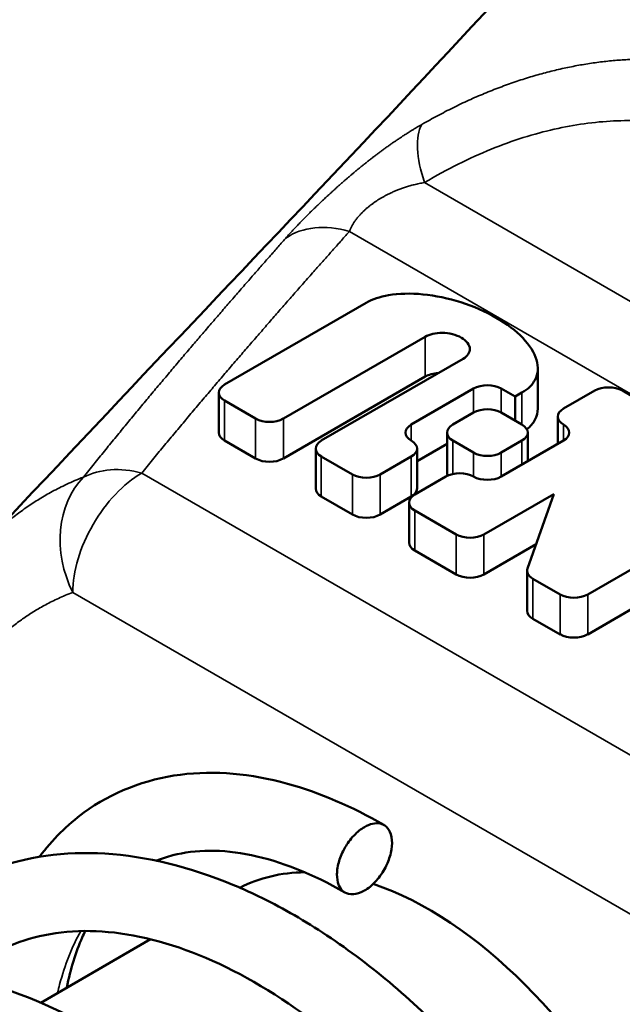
# Model space of a CAD drawing. Header units: millimetres. Extents: x 13 to 404, y 14 to 291.
# Tile 7 of 16: x 358.59 to 364.78, y 95.81 to 105.92. Entities that reach past the tile are written whole.
import ezdxf

# ---------------------------------------------------------------- set-up
doc = ezdxf.new("R2010")
doc.units = ezdxf.units.MM
doc.layers.add('Visible (ISO)', color=7, linetype='Continuous', lineweight=50)
doc.layers.add('Visible Narrow (ISO)', color=7, linetype='Continuous', lineweight=35)

msp = doc.modelspace()

# ---------------------------------------------------------------- linework, layer by layer
at = {"layer": 'Visible (ISO)'}
for p, q in [((360.697, 102.177), (362.153, 103.018)), ((362.757, 102.669), (361.301, 101.828)), ((361.691, 101.602), (363.148, 102.443)), ((363.914, 101.933), (363.914, 102.344)), ((362.757, 102.259), (361.301, 101.418)), ((363.255, 102.136), (362.615, 101.766)), ((363.681, 102.054), (363.539, 102.136)), ((360.638, 102.095), (360.638, 101.684)), ((363.752, 102.095), (363.681, 102.054)), ((363.681, 101.808), (363.681, 102.054)), ((364.499, 102.115), (364.179, 101.931)), ((365.275, 101.831), (364.783, 102.115)), ((361.016, 101.828), (360.697, 102.013)), ((363.042, 101.766), (363.255, 101.89)), ((363.539, 101.89), (363.752, 101.766)), ((364.12, 101.849), (364.12, 101.568)), ((362.983, 101.684), (362.983, 101.274)), ((363.811, 101.684), (363.811, 101.39)), ((361.016, 101.418), (360.697, 101.602)), ((361.633, 101.52), (361.633, 101.11)), ((362.983, 101.568), (362.674, 101.39)), ((362.674, 101.52), (362.674, 101.11)), ((363.255, 101.479), (363.042, 101.602)), ((363.752, 101.602), (363.539, 101.479)), ((364.179, 101.602), (363.539, 101.233)), ((362.011, 101.254), (361.691, 101.438)), ((362.615, 101.438), (362.296, 101.254)), ((362.971, 101.233), (362.651, 101.048)), ((362.011, 100.843), (361.691, 101.028)), ((362.615, 101.028), (362.296, 100.843)), ((363.361, 100.638), (364.081, 101.053)), ((364.081, 101.053), (363.81, 100.289)), ((362.592, 100.966), (362.592, 100.556)), ((364.427, 100.023), (366.062, 100.966)), ((362.651, 100.884), (363.077, 100.638)), ((363.898, 100.537), (363.361, 100.228)), ((363.077, 100.228), (362.651, 100.474)), ((363.805, 100.266), (363.805, 99.855)), ((363.864, 100.184), (364.143, 100.023)), ((365.091, 99.996), (364.427, 99.612)), ((364.143, 99.612), (363.864, 99.773)), ((359.936, 96.482), (358.808, 95.83))]:
    msp.add_line(p, q, dxfattribs=at)
for centre, major_axis, start_param, end_param in [((360.839, 102.095), (-0.201, 0), 5.497787, 7.068583), ((363.397, 102.054), (0.201, 0), 0.785398, 2.356194), ((364.641, 102.033), (-0.201, 0), 3.926991, 5.497787), ((363.397, 101.808), (-0.201, 0), 3.926991, 5.497787), ((364.321, 101.849), (-0.201, 0), 5.497787, 7.068583), ((361.158, 101.91), (0.201, 0), 3.926991, 5.497787), ((362.757, 101.684), (-0.201, 0), 5.497787, 7.068583), ((363.184, 101.684), (-0.201, 0), 5.497787, 7.068583), ((363.61, 101.684), (0.201, 0), 5.497787, 7.068583), ((364.037, 101.684), (0.201, 0), 5.497787, 7.068583), ((360.839, 101.684), (-0.201, 0), 0, 0.785398), ((361.834, 101.52), (-0.201, 0), 5.497787, 7.068583), ((362.473, 101.52), (0.201, 0), 5.497787, 7.068583), ((361.158, 101.5), (-0.201, 0), 0.785398, 2.356194), ((363.397, 101.561), (0.201, 0), 3.926991, 5.497787), ((362.153, 101.336), (0.201, 0), 3.926991, 5.497787), ((363.113, 101.151), (-0.201, 0), 3.926991, 5.497787), ((363.184, 101.274), (-0.201, 0), 0, 0.271449), ((363.397, 101.315), (-0.201, 0), 0.785398, 2.356194), ((361.834, 101.11), (-0.201, 0), 0, 0.785398), ((362.473, 101.11), (0.201, 0), 5.497787, 6.283185), ((362.793, 100.966), (-0.201, 0), 5.497787, 7.068583), ((362.153, 100.925), (-0.201, 0), 0.785398, 2.356194), ((363.219, 100.72), (0.201, 0), 3.926991, 5.497787), ((362.793, 100.556), (-0.201, 0), 0, 0.785398), ((363.219, 100.31), (-0.201, 0), 0.785398, 2.356194), ((364.006, 100.266), (-0.201, 0), 6.08116, 7.068583), ((364.285, 100.105), (0.201, 0), 3.926991, 5.497787), ((364.006, 99.855), (-0.201, 0), 0, 0.785398), ((364.285, 99.695), (-0.201, 0), 0.785398, 2.356194), ((362.803, 93.518), (-2, 3.464), 5.967962, 6.257447), ((362.803, 93.518), (2, -3.464), 0.320358, 2.562534)]:
    msp.add_ellipse(centre, major_axis=major_axis, ratio=0.57735, start_param=start_param, end_param=end_param, dxfattribs=at)
for points, knots in [([(358.217, 100.528), (360.932, 103.436), (363.607, 106.155), (367.451, 110.558), (368.866, 112.178), (370.943, 114.348), (371.603, 115.069), (373.193, 116.91), (374.252, 118.051), (376.447, 119.769), (377.478, 120.46), (379.488, 121.781), (380.487, 122.384), (382.187, 123.051), (382.792, 123.233), (384.35, 123.575), (385.336, 123.675), (387.4, 123.638), (388.497, 123.465), (389.987, 123.01), (390.427, 122.848), (390.857, 122.662)], [0, 0, 0, 0, 1.478629, 1.478629, 2.233942, 2.233942, 2.676216, 2.676216, 3.197311, 3.197311, 3.655058, 3.655058, 4.034485, 4.034485, 4.225927, 4.225927, 4.517764, 4.517764, 4.845347, 4.845347, 4.985547, 4.985547, 4.985547, 4.985547]), ([(363.752, 102.095), (363.814, 102.13), (363.913, 102.228), (363.928, 102.427), (363.783, 102.659), (363.502, 102.873), (363.13, 103.036), (362.729, 103.119), (362.384, 103.111), (362.215, 103.053), (362.153, 103.018), (362.153, 103.018)], [0.0121581, 0.0121581, 0.0121581, 0.0121581, 0.1194788, 0.2463126, 0.3731463, 0.4999801, 0.6268139, 0.7536477, 0.8804814, 0.9878021, 0.9878456, 0.9878456, 0.9878456, 0.9878456]), ([(362.757, 102.669), (362.757, 102.669), (362.802, 102.695), (362.935, 102.725), (363.151, 102.671), (363.245, 102.546), (363.193, 102.469), (363.148, 102.443), (363.148, 102.443)], [0.0292884, 0.0292884, 0.0292884, 0.0292884, 0.0294055, 0.2552705, 0.4999618, 0.7446532, 0.9705181, 0.9706364, 0.9706364, 0.9706364, 0.9706364]), ([(362.895, 102.297), (362.843, 102.293), (362.794, 102.28), (362.757, 102.259), (362.757, 102.259)], [-0.2126308, -0.2126308, -0.2126308, -0.2126308, -0.0294055, -0.0293447, -0.0293447, -0.0293447, -0.0293447]), ([(363.914, 101.933), (363.914, 101.892), (363.895, 101.813), (363.839, 101.747), (363.802, 101.718)], [-0.1950638, -0.1950638, -0.1950638, -0.1950638, -0.1194788, -0.043841, -0.043841, -0.043841, -0.043841]), ([(358.796, 97.328), (358.928, 97.504), (359.081, 97.657), (359.538, 97.992), (359.881, 98.125), (360.594, 98.216), (360.968, 98.182), (361.671, 97.988), (362.005, 97.845), (362.334, 97.655)], [22.7553659, 22.7553659, 22.7553659, 22.7553659, 22.85178, 22.85178, 23.0134987, 23.0134987, 23.1693185, 23.1693185, 23.3053165, 23.3053165, 23.3053165, 23.3053165]), ([(362.136, 96.982), (362.133, 96.98), (362.13, 96.979), (362.091, 96.957), (362.055, 96.946), (361.985, 96.941), (361.955, 96.949), (361.898, 96.984), (361.881, 97.014), (361.856, 97.071), (361.851, 97.111), (361.852, 97.193), (361.86, 97.239), (361.886, 97.324), (361.905, 97.373), (361.956, 97.461), (361.986, 97.505), (362.062, 97.584), (362.098, 97.613), (362.133, 97.634), (362.162, 97.65), (362.19, 97.662), (362.245, 97.674), (362.271, 97.675), (362.335, 97.661), (362.359, 97.638), (362.386, 97.604), (362.404, 97.575), (362.419, 97.492), (362.419, 97.449), (362.404, 97.355), (362.389, 97.306), (362.355, 97.228), (362.331, 97.18), (362.262, 97.087), (362.227, 97.05), (362.173, 97.006), (362.154, 96.993), (362.136, 96.982)], [-0.1883632, -0.1883632, -0.1883632, -0.1883632, -0.1874566, -0.1874566, -0.174263, -0.174263, -0.1598287, -0.1598287, -0.1391444, -0.1391444, -0.104419, -0.104419, -0.0645587, -0.0645587, -0.033833, -0.033833, -0.0151336, -0.0151336, 0, 0, 0, 0.012112, 0.012112, 0.0243789, 0.0243789, 0.0454806, 0.0454806, 0.0673346, 0.0673346, 0.0853909, 0.0853909, 0.1053408, 0.1053408, 0.1209744, 0.1209744, 0.1339572, 0.1339572, 0.1406097, 0.1406097, 0.1406097, 0.1406097]), ([(357.029, 96.174), (357.108, 96.293), (357.193, 96.404), (357.563, 96.815), (357.91, 97.053), (358.655, 97.33), (359.057, 97.386), (359.895, 97.335), (360.341, 97.225), (360.855, 97.011), (360.929, 96.979), (361.223, 96.84), (361.444, 96.717), (362.126, 96.28), (362.583, 95.901), (363.403, 95.054), (363.78, 94.577), (364.416, 93.587), (364.685, 93.062), (365.087, 92.031), (365.225, 91.512), (365.357, 90.541), (365.35, 90.078), (365.186, 89.266), (365.022, 88.902), (364.555, 88.365), (364.254, 88.178), (363.667, 88.028), (363.391, 88.02), (363.11, 88.063)], [19.391211, 19.391211, 19.391211, 19.391211, 19.448423, 19.448423, 19.62014, 19.62014, 19.782208, 19.782208, 19.950227, 19.950227, 19.978335, 19.978335, 20.062874, 20.062874, 20.244192, 20.244192, 20.421943, 20.421943, 20.598712, 20.598712, 20.775982, 20.775982, 20.954969, 20.954969, 21.134689, 21.134689, 21.302328, 21.302328, 21.431921, 21.431921, 21.431921, 21.431921]), ([(361.934, 96.962), (361.602, 97.154), (361.271, 97.283), (360.672, 97.408), (360.398, 97.404), (360.107, 97.329), (360.051, 97.31), (359.996, 97.288)], [0, 0, 0, 0, 0.14552, 0.14552, 0.291737, 0.291737, 0.328457, 0.328457, 0.328457, 0.328457]), ([(363.284, 88.847), (363.409, 88.832), (363.524, 88.833), (363.748, 88.867), (363.854, 88.904), (364.159, 89.081), (364.33, 89.299), (364.525, 89.928), (364.56, 90.32), (364.482, 91.121), (364.393, 91.525), (364.115, 92.36), (363.918, 92.801), (363.437, 93.657), (363.146, 94.082), (362.504, 94.854), (362.145, 95.212), (361.408, 95.806), (361.02, 96.052), (360.273, 96.401), (359.904, 96.51), (359.226, 96.589), (358.912, 96.559), (358.52, 96.43), (358.409, 96.38), (358.197, 96.257), (358.096, 96.182), (358.002, 96.095)], [1.680246, 1.680246, 1.680246, 1.680246, 1.757, 1.757, 1.847701, 1.847701, 2.045861, 2.045861, 2.220626, 2.220626, 2.365823, 2.365823, 2.514855, 2.514855, 2.665732, 2.665732, 2.817069, 2.817069, 2.967664, 2.967664, 3.116299, 3.116299, 3.2656, 3.2656, 3.329345, 3.329345, 3.395012, 3.395012, 3.395012, 3.395012]), ([(359.265, 96.566), (359.255, 96.545), (359.245, 96.523), (359.168, 96.35), (359.115, 96.176), (359.077, 95.986)], [0.53730884, 0.53730884, 0.53730884, 0.53730884, 0.54972899, 0.54972899, 0.63403262, 0.63403262, 0.63403262, 0.63403262]), ([(356.984, 96.171), (357.211, 96.19), (357.445, 96.184), (358.118, 96.094), (358.572, 95.95), (359.483, 95.509), (359.95, 95.198), (360.823, 94.457), (361.239, 94.017), (361.965, 93.079), (362.285, 92.567), (362.797, 91.542), (362.995, 91.015), (363.251, 90.009), (363.311, 89.516), (363.283, 88.622), (363.194, 88.209), (362.962, 87.738), (362.887, 87.62), (362.803, 87.512)], [16.391583, 16.391583, 16.391583, 16.391583, 16.483387, 16.483387, 16.653502, 16.653502, 16.832107, 16.832107, 17.011131, 17.011131, 17.188392, 17.188392, 17.364787, 17.364787, 17.54222, 17.54222, 17.722033, 17.722033, 17.787968, 17.787968, 17.787968, 17.787968])]:
    msp.add_open_spline(points, degree=3, knots=knots, dxfattribs=at)
at = {"layer": 'Visible Narrow (ISO)'}
for p, q in [((371.806, 99.024), (362.751, 104.252)), ((361.979, 103.75), (371.471, 98.27)), ((362.757, 102.259), (362.757, 102.669)), ((363.255, 102.136), (363.255, 101.89)), ((363.539, 101.89), (363.539, 102.136)), ((363.752, 101.766), (363.752, 102.095)), ((360.697, 101.602), (360.697, 102.013)), ((361.016, 101.828), (361.016, 101.418)), ((361.301, 101.418), (361.301, 101.828)), ((362.615, 101.602), (362.615, 101.766)), ((364.179, 101.602), (364.179, 101.766)), ((363.042, 101.26), (363.042, 101.602)), ((363.752, 101.602), (363.752, 101.356)), ((361.691, 101.028), (361.691, 101.438)), ((362.615, 101.438), (362.615, 101.028)), ((363.255, 101.479), (363.255, 101.233)), ((363.539, 101.233), (363.539, 101.479)), ((367.173, 97.038), (359.846, 101.269)), ((362.011, 101.254), (362.011, 100.843)), ((362.296, 100.843), (362.296, 101.254)), ((362.651, 100.474), (362.651, 100.884)), ((363.077, 100.638), (363.077, 100.228)), ((363.361, 100.228), (363.361, 100.638)), ((363.864, 99.773), (363.864, 100.184)), ((366.466, 95.814), (359.139, 100.044)), ((364.143, 100.023), (364.143, 99.612)), ((364.427, 99.612), (364.427, 100.023))]:
    msp.add_line(p, q, dxfattribs=at)
for centre, major_axis, ratio, start_param, end_param in [((363.305, 104.064), (-0.51, 0.86), 0.42473, 0.239574, 1.110686), ((361.979, 102.933), (-0.746, 0.666), 0.725929, 5.286911, 6.111365), ((359.846, 100.452), (-0.775, 0.631), 0.738897, 5.254088, 5.9763), ((359.846, 100.452), (-0.355, 0.935), 0.812943, 0.357087, 1.701847), ((359.846, 100.452), (0.5, 0.866), 0.57735, 0.785397, 2.356195)]:
    msp.add_ellipse(centre, major_axis=major_axis, ratio=ratio, start_param=start_param, end_param=end_param, dxfattribs=at)
for points, knots in [([(362.723, 104.849), (362.75, 104.864), (362.777, 104.879), (362.831, 104.909), (362.857, 104.924), (362.911, 104.952), (362.938, 104.966), (362.991, 104.994), (363.018, 105.007), (363.072, 105.034), (363.098, 105.047), (363.152, 105.072), (363.178, 105.085), (363.232, 105.109), (363.258, 105.121), (363.312, 105.144), (363.338, 105.155), (363.392, 105.177), (363.418, 105.188), (363.471, 105.209), (363.498, 105.219), (363.55, 105.239), (363.577, 105.249), (363.629, 105.268), (363.655, 105.277), (363.708, 105.295), (363.734, 105.303), (363.786, 105.32), (363.812, 105.328), (363.864, 105.344), (363.89, 105.352), (363.942, 105.366), (363.967, 105.373), (364.019, 105.387), (364.044, 105.393), (364.095, 105.406), (364.121, 105.412), (364.171, 105.423), (364.197, 105.429), (364.247, 105.439), (364.272, 105.444), (364.322, 105.454), (364.347, 105.458), (364.397, 105.467), (364.422, 105.471), (364.472, 105.478), (364.497, 105.482), (364.547, 105.489), (364.572, 105.492), (364.621, 105.497), (364.646, 105.5), (364.696, 105.505), (364.72, 105.507), (364.77, 105.511), (364.794, 105.512), (364.844, 105.515), (364.868, 105.517), (364.917, 105.518), (364.942, 105.519), (364.991, 105.52), (365.015, 105.521), (365.064, 105.521), (365.088, 105.52), (365.136, 105.52), (365.161, 105.519), (365.209, 105.517), (365.233, 105.516), (365.281, 105.514), (365.305, 105.512), (365.353, 105.508), (365.377, 105.506), (365.424, 105.502), (365.448, 105.5), (365.495, 105.494), (365.519, 105.491), (365.566, 105.485), (365.589, 105.482), (365.636, 105.475), (365.66, 105.471), (365.706, 105.463), (365.73, 105.459), (365.776, 105.45), (365.799, 105.445), (365.845, 105.435), (365.869, 105.43), (365.915, 105.419), (365.938, 105.414), (365.984, 105.402), (366.007, 105.396), (366.053, 105.384), (366.076, 105.377), (366.122, 105.364), (366.145, 105.357), (366.19, 105.342), (366.213, 105.335), (366.259, 105.32), (366.282, 105.312), (366.327, 105.295), (366.35, 105.287), (366.395, 105.27), (366.417, 105.261), (366.462, 105.243), (366.485, 105.234), (366.53, 105.215), (366.552, 105.205), (366.597, 105.185), (366.619, 105.175), (366.664, 105.154), (366.686, 105.144), (366.729, 105.122), (366.751, 105.111), (366.794, 105.089), (366.816, 105.078), (366.838, 105.066)], [0.0000038, 0.0000038, 0.0000038, 0.0000038, 0.0178571, 0.0178571, 0.0357143, 0.0357143, 0.0535714, 0.0535714, 0.0714286, 0.0714286, 0.0892857, 0.0892857, 0.1071429, 0.1071429, 0.125, 0.125, 0.1428571, 0.1428571, 0.1607143, 0.1607143, 0.1785714, 0.1785714, 0.1964286, 0.1964286, 0.2142857, 0.2142857, 0.2321429, 0.2321429, 0.25, 0.25, 0.2678571, 0.2678571, 0.2857143, 0.2857143, 0.3035714, 0.3035714, 0.3214286, 0.3214286, 0.3392857, 0.3392857, 0.3571429, 0.3571429, 0.375, 0.375, 0.3928571, 0.3928571, 0.4107143, 0.4107143, 0.4285714, 0.4285714, 0.4464286, 0.4464286, 0.4642857, 0.4642857, 0.4821429, 0.4821429, 0.5, 0.5, 0.5178571, 0.5178571, 0.5357143, 0.5357143, 0.5535714, 0.5535714, 0.5714286, 0.5714286, 0.5892857, 0.5892857, 0.6071429, 0.6071429, 0.625, 0.625, 0.6428571, 0.6428571, 0.6607143, 0.6607143, 0.6785714, 0.6785714, 0.6964286, 0.6964286, 0.7142857, 0.7142857, 0.7321429, 0.7321429, 0.75, 0.75, 0.7678571, 0.7678571, 0.7857143, 0.7857143, 0.8035714, 0.8035714, 0.8214286, 0.8214286, 0.8392857, 0.8392857, 0.8571429, 0.8571429, 0.875, 0.875, 0.8928571, 0.8928571, 0.9107143, 0.9107143, 0.9285714, 0.9285714, 0.9464286, 0.9464286, 0.9642857, 0.9642857, 0.9821429, 0.9821429, 0.9999368, 0.9999368, 0.9999368, 0.9999368]), ([(366.351, 104.485), (366.266, 104.534), (366.094, 104.622), (365.825, 104.73), (365.552, 104.809), (365.275, 104.862), (364.99, 104.889), (364.695, 104.889), (364.393, 104.861), (364.086, 104.805), (363.767, 104.719), (363.436, 104.599), (363.098, 104.447), (362.868, 104.321), (362.751, 104.252)], [0, 0, 0, 0, 0.0833333, 0.1666667, 0.25, 0.3333333, 0.4166667, 0.5, 0.5833333, 0.6666667, 0.75, 0.8333333, 0.9166667, 0.9999997, 0.9999997, 0.9999997, 0.9999997]), ([(361.326, 103.682), (361.331, 103.687), (361.336, 103.692), (361.345, 103.703), (361.35, 103.708), (361.359, 103.719), (361.369, 103.73), (361.384, 103.746), (361.399, 103.762), (361.414, 103.779), (361.43, 103.795), (361.446, 103.812), (361.462, 103.829), (361.478, 103.846), (361.495, 103.863), (361.512, 103.88), (361.529, 103.897), (361.546, 103.915), (361.564, 103.932), (361.581, 103.95), (361.599, 103.967), (361.618, 103.985), (361.636, 104.003), (361.655, 104.021), (361.674, 104.039), (361.693, 104.057), (361.712, 104.076), (361.732, 104.094), (361.745, 104.106), (361.758, 104.119), (361.765, 104.125), (361.779, 104.137), (361.785, 104.143), (361.799, 104.156), (361.813, 104.168), (361.834, 104.187), (361.848, 104.2), (361.862, 104.213), (361.869, 104.219), (361.884, 104.232), (361.891, 104.238), (361.905, 104.251), (361.92, 104.264), (361.935, 104.277), (361.95, 104.29), (361.957, 104.296), (361.973, 104.309), (361.98, 104.315), (361.996, 104.329), (362.003, 104.335), (362.019, 104.348), (362.027, 104.355), (362.042, 104.368), (362.058, 104.381), (362.074, 104.394), (362.091, 104.407), (362.099, 104.414), (362.115, 104.427), (362.123, 104.434), (362.14, 104.447), (362.149, 104.454), (362.165, 104.467), (362.174, 104.474), (362.191, 104.487), (362.2, 104.494), (362.217, 104.508), (362.226, 104.514), (362.244, 104.528), (362.252, 104.535), (362.27, 104.548), (362.279, 104.555), (362.298, 104.568), (362.307, 104.575), (362.325, 104.589), (362.335, 104.596), (362.354, 104.609), (362.363, 104.616), (362.382, 104.63), (362.392, 104.636), (362.411, 104.65), (362.421, 104.657), (362.44, 104.67), (362.45, 104.677), (362.47, 104.69), (362.48, 104.697), (362.501, 104.711), (362.511, 104.718), (362.532, 104.732), (362.543, 104.739), (362.564, 104.752), (362.575, 104.759), (362.596, 104.772), (362.606, 104.779), (362.626, 104.791), (362.636, 104.797), (362.655, 104.809), (362.664, 104.814), (362.682, 104.825), (362.691, 104.83), (362.708, 104.84), (362.716, 104.844), (362.723, 104.849)], [0, 0, 0, 0, 0.015873, 0.015873, 0.031746, 0.031746, 0.047619, 0.063492, 0.079365, 0.095238, 0.111111, 0.126984, 0.142857, 0.15873, 0.174603, 0.190476, 0.206349, 0.222222, 0.238095, 0.253968, 0.269841, 0.285714, 0.301587, 0.31746, 0.333333, 0.349206, 0.365079, 0.380952, 0.396825, 0.396825, 0.412698, 0.412698, 0.428571, 0.428571, 0.444444, 0.460317, 0.47619, 0.47619, 0.492063, 0.492063, 0.507937, 0.507937, 0.52381, 0.539683, 0.539683, 0.555556, 0.555556, 0.571429, 0.571429, 0.587302, 0.587302, 0.603175, 0.603175, 0.619048, 0.634921, 0.634921, 0.650794, 0.650794, 0.666667, 0.666667, 0.68254, 0.68254, 0.698413, 0.698413, 0.714286, 0.714286, 0.730159, 0.730159, 0.746032, 0.746032, 0.761905, 0.761905, 0.777778, 0.777778, 0.793651, 0.793651, 0.809524, 0.809524, 0.825397, 0.825397, 0.84127, 0.84127, 0.857143, 0.857143, 0.873016, 0.873016, 0.888889, 0.888889, 0.904762, 0.904762, 0.920635, 0.920635, 0.936508, 0.936508, 0.952381, 0.952381, 0.968254, 0.968254, 0.984127, 0.984127, 1, 1, 1, 1]), ([(362.751, 104.252), (362.742, 104.251), (362.732, 104.249), (362.714, 104.245), (362.705, 104.244), (362.688, 104.24), (362.679, 104.238), (362.662, 104.234), (362.654, 104.232), (362.638, 104.228), (362.63, 104.226), (362.614, 104.222), (362.607, 104.22), (362.592, 104.215), (362.584, 104.213), (362.57, 104.209), (362.563, 104.207), (362.549, 104.202), (362.542, 104.2), (362.529, 104.195), (362.522, 104.193), (362.509, 104.188), (362.503, 104.186), (362.49, 104.181), (362.484, 104.179), (362.472, 104.174), (362.466, 104.172), (362.454, 104.167), (362.449, 104.165), (362.437, 104.16), (362.432, 104.158), (362.421, 104.153), (362.415, 104.15), (362.405, 104.145), (362.4, 104.143), (362.389, 104.138), (362.384, 104.136), (362.374, 104.131), (362.369, 104.128), (362.36, 104.123), (362.355, 104.121), (362.346, 104.116), (362.341, 104.113), (362.332, 104.108), (362.327, 104.106), (362.319, 104.101), (362.314, 104.098), (362.306, 104.093), (362.301, 104.091), (362.293, 104.086), (362.289, 104.083), (362.281, 104.078), (362.277, 104.076), (362.269, 104.071), (362.265, 104.068), (362.257, 104.063), (362.253, 104.061), (362.246, 104.055), (362.242, 104.053), (362.234, 104.048), (362.231, 104.045), (362.224, 104.04), (362.22, 104.037), (362.213, 104.032), (362.21, 104.03), (362.203, 104.025), (362.199, 104.022), (362.193, 104.017), (362.189, 104.014), (362.183, 104.009), (362.18, 104.006), (362.173, 104.001), (362.17, 103.998), (362.164, 103.993), (362.157, 103.988), (362.151, 103.983), (362.145, 103.977), (362.139, 103.972), (362.134, 103.966), (362.128, 103.961), (362.125, 103.958), (362.119, 103.953), (362.116, 103.95), (362.111, 103.944), (362.108, 103.942), (362.103, 103.936), (362.1, 103.933), (362.095, 103.928), (362.092, 103.925), (362.087, 103.919), (362.084, 103.916), (362.079, 103.911), (362.077, 103.908), (362.072, 103.902), (362.069, 103.899), (362.065, 103.893), (362.062, 103.89), (362.057, 103.884), (362.055, 103.881), (362.05, 103.875), (362.048, 103.872), (362.044, 103.866), (362.041, 103.863), (362.037, 103.857), (362.035, 103.854), (362.03, 103.847), (362.028, 103.844), (362.024, 103.838), (362.022, 103.835), (362.018, 103.828), (362.016, 103.825), (362.012, 103.819), (362.01, 103.815), (362.007, 103.809), (362.005, 103.805), (362.001, 103.799), (361.999, 103.795), (361.996, 103.789), (361.994, 103.785), (361.991, 103.778), (361.989, 103.775), (361.986, 103.768), (361.985, 103.764), (361.982, 103.757), (361.98, 103.754), (361.979, 103.75)], [0, 0, 0, 0, 0.015873, 0.015873, 0.031746, 0.031746, 0.047619, 0.047619, 0.063492, 0.063492, 0.079365, 0.079365, 0.095238, 0.095238, 0.111111, 0.111111, 0.126984, 0.126984, 0.142857, 0.142857, 0.15873, 0.15873, 0.174603, 0.174603, 0.190476, 0.190476, 0.206349, 0.206349, 0.222222, 0.222222, 0.238095, 0.238095, 0.253968, 0.253968, 0.269841, 0.269841, 0.285714, 0.285714, 0.301587, 0.301587, 0.31746, 0.31746, 0.333333, 0.333333, 0.349206, 0.349206, 0.365079, 0.365079, 0.380952, 0.380952, 0.396825, 0.396825, 0.412698, 0.412698, 0.428571, 0.428571, 0.444444, 0.444444, 0.460317, 0.460317, 0.47619, 0.47619, 0.492063, 0.492063, 0.507937, 0.507937, 0.52381, 0.52381, 0.539683, 0.539683, 0.555556, 0.555556, 0.571429, 0.571429, 0.587302, 0.603175, 0.603175, 0.619048, 0.634921, 0.634921, 0.650794, 0.650794, 0.666667, 0.666667, 0.68254, 0.68254, 0.698413, 0.698413, 0.714286, 0.714286, 0.730159, 0.730159, 0.746032, 0.746032, 0.761905, 0.761905, 0.777778, 0.777778, 0.793651, 0.793651, 0.809524, 0.809524, 0.825397, 0.825397, 0.84127, 0.84127, 0.857143, 0.857143, 0.873016, 0.873016, 0.888889, 0.888889, 0.904762, 0.904762, 0.920635, 0.920635, 0.936508, 0.936508, 0.952381, 0.952381, 0.968254, 0.968254, 0.984127, 0.984127, 1, 1, 1, 1]), ([(361.979, 103.75), (361.962, 103.731), (361.93, 103.695), (361.886, 103.646), (361.845, 103.6), (361.806, 103.556), (361.767, 103.511), (361.727, 103.466), (361.684, 103.418), (361.638, 103.366), (361.588, 103.31), (361.536, 103.25), (361.483, 103.191), (361.432, 103.133), (361.382, 103.076), (361.332, 103.019), (361.282, 102.962), (361.232, 102.905), (361.181, 102.846), (361.129, 102.786), (361.078, 102.727), (361.028, 102.67), (360.978, 102.612), (360.926, 102.552), (360.873, 102.491), (360.819, 102.428), (360.766, 102.367), (360.714, 102.305), (360.661, 102.244), (360.608, 102.182), (360.555, 102.119), (360.501, 102.056), (360.447, 101.992), (360.392, 101.927), (360.338, 101.863), (360.284, 101.798), (360.23, 101.734), (360.176, 101.669), (360.122, 101.604), (360.068, 101.539), (360.013, 101.472), (359.957, 101.405), (359.902, 101.337), (359.865, 101.291), (359.846, 101.269)], [0, 0, 0, 0, 0.0238095, 0.047619, 0.0714286, 0.0952381, 0.1190476, 0.1428571, 0.1666667, 0.1904762, 0.2142857, 0.2380952, 0.2619048, 0.2857143, 0.3095238, 0.3333333, 0.3571429, 0.3809524, 0.4047619, 0.4285714, 0.452381, 0.4761905, 0.5, 0.5238095, 0.547619, 0.5714286, 0.5952381, 0.6190476, 0.6428571, 0.6666667, 0.6904762, 0.7142857, 0.7380952, 0.7619048, 0.7857143, 0.8095238, 0.8333333, 0.8571429, 0.8809524, 0.9047619, 0.9285714, 0.952381, 0.9761905, 0.9999998, 0.9999998, 0.9999998, 0.9999998]), ([(359.248, 101.227), (359.266, 101.25), (359.284, 101.272), (359.302, 101.295), (359.32, 101.317), (359.338, 101.34), (359.356, 101.362), (359.374, 101.384), (359.392, 101.406), (359.41, 101.428), (359.427, 101.45), (359.445, 101.472), (359.463, 101.494), (359.481, 101.516), (359.498, 101.538), (359.516, 101.56), (359.534, 101.582), (359.552, 101.604), (359.569, 101.625), (359.587, 101.647), (359.605, 101.669), (359.623, 101.69), (359.64, 101.712), (359.658, 101.733), (359.675, 101.755), (359.693, 101.776), (359.711, 101.797), (359.728, 101.818), (359.745, 101.839), (359.763, 101.86), (359.78, 101.881), (359.798, 101.903), (359.815, 101.923), (359.832, 101.944), (359.85, 101.965), (359.867, 101.986), (359.885, 102.007), (359.902, 102.028), (359.92, 102.049), (359.937, 102.07), (359.955, 102.091), (359.972, 102.112), (359.989, 102.133), (360.007, 102.153), (360.024, 102.174), (360.041, 102.194), (360.059, 102.215), (360.076, 102.235), (360.093, 102.255), (360.11, 102.276), (360.127, 102.296), (360.144, 102.316), (360.161, 102.337), (360.179, 102.357), (360.196, 102.378), (360.213, 102.398), (360.231, 102.419), (360.248, 102.439), (360.265, 102.459), (360.283, 102.48), (360.3, 102.5), (360.317, 102.52), (360.334, 102.539), (360.35, 102.559), (360.366, 102.578), (360.383, 102.597), (360.399, 102.616), (360.415, 102.635), (360.431, 102.654), (360.448, 102.673), (360.464, 102.692), (360.481, 102.712), (360.498, 102.731), (360.515, 102.751), (360.532, 102.771), (360.548, 102.79), (360.565, 102.81), (360.582, 102.829), (360.598, 102.848), (360.615, 102.867), (360.631, 102.886), (360.647, 102.905), (360.663, 102.923), (360.679, 102.942), (360.696, 102.961), (360.712, 102.979), (360.728, 102.998), (360.744, 103.017), (360.76, 103.035), (360.777, 103.054), (360.793, 103.073), (360.81, 103.092), (360.827, 103.112), (360.843, 103.131), (360.86, 103.15), (360.877, 103.17), (360.894, 103.189), (360.911, 103.209), (360.928, 103.228), (360.945, 103.247), (360.962, 103.266), (360.978, 103.285), (360.993, 103.303), (361.009, 103.321), (361.024, 103.338), (361.038, 103.354), (361.053, 103.371), (361.066, 103.386), (361.08, 103.402), (361.093, 103.417), (361.106, 103.432), (361.119, 103.446), (361.132, 103.461), (361.145, 103.476), (361.157, 103.49), (361.167, 103.501), (361.177, 103.512), (361.186, 103.523), (361.19, 103.527), (361.193, 103.53), (361.196, 103.534), (361.209, 103.549), (361.223, 103.564), (361.236, 103.58), (361.25, 103.596), (361.264, 103.612), (361.279, 103.629), (361.294, 103.646), (361.31, 103.663), (361.326, 103.682)], [0, 0, 0, 0, 0.02381, 0.02381, 0.02381, 0.047619, 0.047619, 0.047619, 0.071429, 0.071429, 0.071429, 0.095238, 0.095238, 0.095238, 0.119048, 0.119048, 0.119048, 0.142857, 0.142857, 0.142857, 0.166667, 0.166667, 0.166667, 0.190476, 0.190476, 0.190476, 0.214286, 0.214286, 0.214286, 0.238095, 0.238095, 0.238095, 0.261905, 0.261905, 0.261905, 0.285714, 0.285714, 0.285714, 0.309524, 0.309524, 0.309524, 0.333333, 0.333333, 0.333333, 0.357143, 0.357143, 0.357143, 0.380952, 0.380952, 0.380952, 0.404762, 0.404762, 0.404762, 0.428571, 0.428571, 0.428571, 0.452381, 0.452381, 0.452381, 0.47619, 0.47619, 0.47619, 0.5, 0.5, 0.5, 0.52381, 0.52381, 0.52381, 0.547619, 0.547619, 0.547619, 0.571429, 0.571429, 0.571429, 0.595238, 0.595238, 0.595238, 0.619048, 0.619048, 0.619048, 0.642857, 0.642857, 0.642857, 0.666667, 0.666667, 0.666667, 0.690476, 0.690476, 0.690476, 0.714286, 0.714286, 0.714286, 0.738095, 0.738095, 0.738095, 0.761905, 0.761905, 0.761905, 0.785714, 0.785714, 0.785714, 0.809524, 0.809524, 0.809524, 0.833333, 0.833333, 0.833333, 0.857143, 0.857143, 0.857143, 0.880952, 0.880952, 0.880952, 0.904762, 0.904762, 0.904762, 0.922672, 0.922672, 0.922672, 0.928571, 0.928571, 0.928571, 0.952381, 0.952381, 0.952381, 0.97619, 0.97619, 0.97619, 1, 1, 1, 1]), ([(359.248, 101.227), (359.187, 101.204), (359.13, 101.179), (359.077, 101.154), (359.024, 101.13), (358.974, 101.104), (358.927, 101.079), (358.881, 101.054), (358.837, 101.028), (358.794, 101.002), (358.752, 100.976), (358.71, 100.949), (358.67, 100.921), (358.63, 100.893), (358.59, 100.864), (358.551, 100.834), (358.512, 100.804), (358.473, 100.772), (358.436, 100.739), (358.398, 100.707), (358.361, 100.673), (358.325, 100.639), (358.289, 100.604), (358.254, 100.568), (358.22, 100.532), (358.219, 100.531), (358.218, 100.53), (358.217, 100.528)], [0, 0, 0, 0, 0.047619, 0.047619, 0.047619, 0.0952381, 0.0952381, 0.0952381, 0.1428571, 0.1428571, 0.1428571, 0.1904762, 0.1904762, 0.1904762, 0.2380952, 0.2380952, 0.2380952, 0.2857143, 0.2857143, 0.2857143, 0.3333333, 0.3333333, 0.3333333, 0.3809524, 0.3809524, 0.3809524, 0.3823858, 0.3823858, 0.3823858, 0.3823858]), ([(359.139, 100.044), (359.086, 100.024), (359.037, 100.003), (358.99, 99.982), (358.944, 99.96), (358.901, 99.939), (358.86, 99.917), (358.82, 99.895), (358.781, 99.873), (358.744, 99.851), (358.707, 99.828), (358.672, 99.805), (358.636, 99.78), (358.601, 99.756), (358.567, 99.731), (358.532, 99.705), (358.498, 99.678), (358.465, 99.651), (358.432, 99.622), (358.399, 99.594), (358.367, 99.564), (358.335, 99.534), (358.304, 99.504), (358.273, 99.473), (358.243, 99.441), (358.213, 99.408), (358.183, 99.375), (358.154, 99.34), (358.124, 99.305), (358.095, 99.269), (358.065, 99.23), (358.036, 99.191), (358.006, 99.149), (357.975, 99.104), (357.945, 99.059), (357.914, 99.01), (357.882, 98.956), (357.851, 98.903), (357.819, 98.845), (357.786, 98.782), (357.754, 98.718), (357.721, 98.648), (357.689, 98.574), (357.657, 98.499), (357.626, 98.419), (357.598, 98.337), (357.569, 98.254), (357.543, 98.169), (357.519, 98.083), (357.495, 97.997), (357.474, 97.909), (357.455, 97.821), (357.436, 97.732), (357.42, 97.644), (357.406, 97.549), (357.391, 97.455), (357.379, 97.355), (357.369, 97.254), (357.359, 97.152), (357.352, 97.049), (357.348, 96.951), (357.344, 96.853), (357.342, 96.76), (357.342, 96.671)], [0, 0, 0, 0, 0.047619, 0.047619, 0.047619, 0.0952381, 0.0952381, 0.0952381, 0.1428571, 0.1428571, 0.1428571, 0.1904762, 0.1904762, 0.1904762, 0.2380952, 0.2380952, 0.2380952, 0.2857143, 0.2857143, 0.2857143, 0.3333333, 0.3333333, 0.3333333, 0.3809524, 0.3809524, 0.3809524, 0.4285714, 0.4285714, 0.4285714, 0.4761905, 0.4761905, 0.4761905, 0.5238095, 0.5238095, 0.5238095, 0.5714286, 0.5714286, 0.5714286, 0.6190476, 0.6190476, 0.6190476, 0.6666667, 0.6666667, 0.6666667, 0.7142857, 0.7142857, 0.7142857, 0.7619048, 0.7619048, 0.7619048, 0.8095238, 0.8095238, 0.8095238, 0.8571429, 0.8571429, 0.8571429, 0.9047619, 0.9047619, 0.9047619, 0.952381, 0.952381, 0.952381, 1, 1, 1, 1]), ([(358.981, 95.93), (358.988, 95.96), (359.046, 96.192), (359.129, 96.402), (359.22, 96.566)], [42.6459187, 42.6459187, 42.6459187, 42.6459187, 42.6733002, 42.8658673, 42.8658673, 42.8658673, 42.8658673])]:
    msp.add_open_spline(points, degree=3, knots=knots, dxfattribs=at)

doc.saveas('drawing.dxf')
